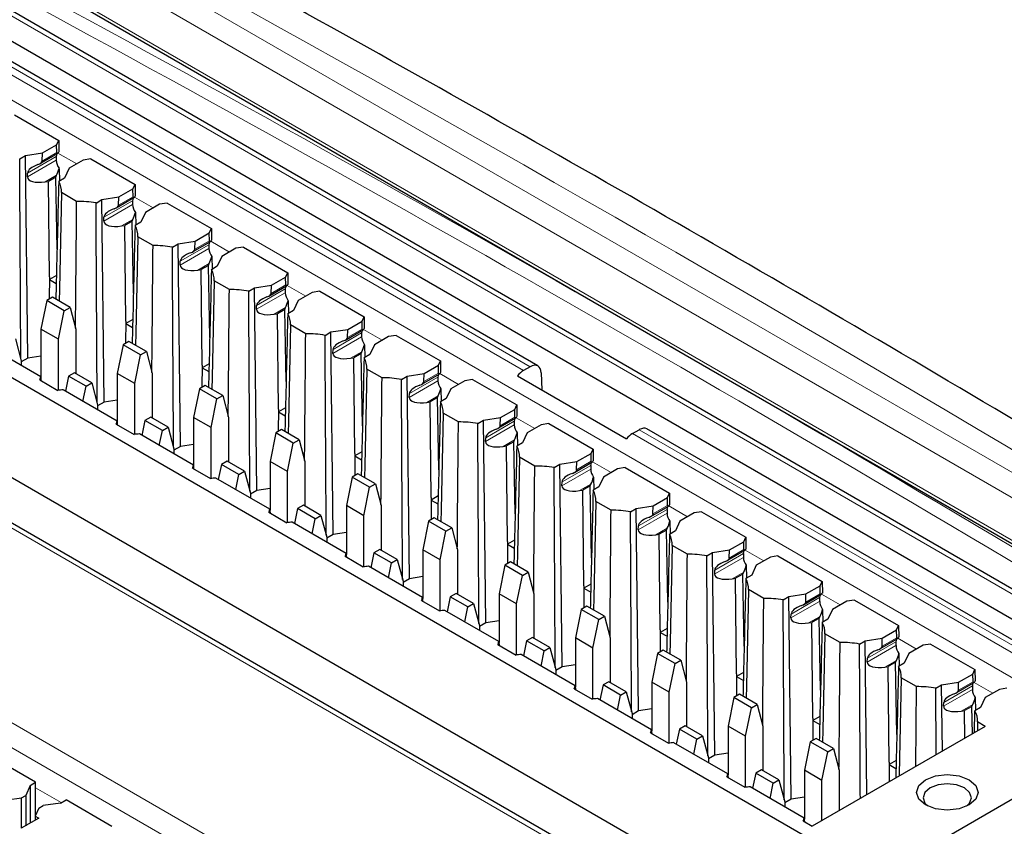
# Paper-space layout 'Blatt2' of a CAD drawing. Header units: millimetres. Extents: x 5 to 418, y 2 to 292.
# Tile 63 of 66: x 319 to 332, y 232 to 242. Entities that reach past the tile are written whole.
import ezdxf

# ---------------------------------------------------------------- set-up
doc = ezdxf.new("R2010")
doc.units = ezdxf.units.MM

psp = doc.layouts.new('Blatt2')

# ---------------------------------------------------------------- linework, layer by layer
at = {"color": 7, "linetype": 'Continuous', "lineweight": 18}
for p, q in [((313.18, 246.375), (341.693, 229.915)), ((315.009, 246.203), (340.152, 231.688)), ((340.008, 231.442), (314.865, 245.957)), ((340.363, 229.988), (314.17, 245.109)), ((325.987, 237.626), (313.588, 244.784)), ((316.622, 242.931), (325.9, 237.575)), ((334.441, 232.321), (316.481, 242.689)), ((319.47, 240.085), (319.842, 240.3)), ((319.842, 240.349), (319.471, 240.135)), ((319.85, 240.4), (319.661, 240.291)), ((319.865, 240.394), (320.108, 240.254)), ((319.846, 240.106), (319.699, 240.021)), ((329.497, 229.626), (311.536, 239.995)), ((320.832, 239.777), (320.461, 239.563)), ((320.84, 239.829), (320.651, 239.719)), ((320.855, 239.823), (321.098, 239.683)), ((320.46, 239.513), (320.832, 239.728)), ((320.836, 239.535), (320.689, 239.45)), ((321.45, 238.942), (321.822, 239.157)), ((321.822, 239.206), (321.451, 238.992)), ((321.83, 239.257), (321.641, 239.148)), ((321.845, 239.251), (322.088, 239.111)), ((321.826, 238.963), (321.679, 238.878)), ((322.812, 238.634), (322.441, 238.42)), ((322.82, 238.686), (322.631, 238.576)), ((322.835, 238.68), (323.078, 238.54)), ((322.44, 238.37), (322.812, 238.585)), ((322.816, 238.392), (322.669, 238.307)), ((323.81, 238.114), (323.621, 238.005)), ((323.43, 237.799), (323.802, 238.014)), ((323.802, 238.063), (323.431, 237.849)), ((323.825, 238.108), (324.068, 237.968)), ((323.806, 237.82), (323.659, 237.735)), ((324.792, 237.491), (324.421, 237.277)), ((324.8, 237.543), (324.61, 237.433)), ((324.815, 237.537), (325.058, 237.397)), ((324.42, 237.227), (324.792, 237.442)), ((324.796, 237.249), (324.649, 237.164)), ((325.79, 236.971), (325.6, 236.862)), ((325.805, 236.965), (326.048, 236.825)), ((325.41, 236.656), (325.782, 236.871)), ((325.782, 236.92), (325.411, 236.706)), ((327.314, 236.759), (334.583, 232.563)), ((339.801, 229.652), (327.402, 236.81)), ((325.786, 236.677), (325.639, 236.592)), ((326.772, 236.348), (326.401, 236.134)), ((326.78, 236.4), (326.59, 236.29)), ((326.795, 236.394), (327.038, 236.254)), ((326.4, 236.084), (326.772, 236.299)), ((326.776, 236.106), (326.629, 236.021)), ((327.77, 235.828), (327.58, 235.719)), ((327.785, 235.822), (328.028, 235.682)), ((327.39, 235.513), (327.762, 235.728)), ((327.762, 235.777), (327.391, 235.563)), ((327.766, 235.534), (327.618, 235.449)), ((328.752, 235.205), (328.381, 234.991)), ((328.76, 235.257), (328.57, 235.147)), ((328.775, 235.251), (329.018, 235.111)), ((328.38, 234.942), (328.752, 235.156)), ((328.756, 234.963), (328.608, 234.878)), ((329.75, 234.685), (329.56, 234.576)), ((329.765, 234.679), (330.008, 234.539)), ((329.369, 234.37), (329.741, 234.585)), ((329.741, 234.634), (329.371, 234.42)), ((329.746, 234.391), (329.598, 234.306)), ((317.287, 234.155), (333.268, 224.93)), ((330.731, 234.062), (330.361, 233.848)), ((330.74, 234.114), (330.55, 234.004)), ((330.755, 234.108), (330.998, 233.968)), ((333.127, 224.687), (317.146, 233.913)), ((330.359, 233.799), (330.731, 234.013)), ((330.736, 233.82), (330.588, 233.735)), ((331.73, 233.542), (331.54, 233.433)), ((331.745, 233.536), (331.987, 233.396)), ((331.349, 233.227), (331.721, 233.442)), ((331.721, 233.491), (331.351, 233.277)), ((331.726, 233.248), (331.578, 233.163)), ((319.573, 232.171), (319.908, 231.978))]:
    psp.add_line(p, q, dxfattribs=at)
at = {"color": 7, "linetype": 'Continuous', "lineweight": 25}
for p, q in [((313.204, 246.32), (341.718, 229.86)), ((340.463, 229.997), (314.27, 245.119)), ((340.123, 229.8), (313.844, 244.97)), ((326.088, 237.636), (313.688, 244.794)), ((330.477, 231.009), (312.658, 241.296)), ((319.301, 240.889), (319.874, 240.559)), ((319.847, 240.502), (319.874, 240.559)), ((319.874, 240.559), (319.876, 240.408)), ((319.664, 240.396), (319.847, 240.502)), ((319.85, 240.4), (319.847, 240.502)), ((319.368, 240.318), (319.444, 240.362)), ((319.444, 240.362), (319.664, 240.396)), ((319.473, 237.737), (319.444, 240.362)), ((319.632, 240.257), (319.859, 240.388)), ((319.661, 240.291), (319.664, 240.396)), ((319.842, 240.349), (319.842, 240.3)), ((320.192, 240.303), (320.009, 240.197)), ((320.291, 240.318), (320.192, 240.303)), ((320.291, 240.318), (320.864, 239.987)), ((312.251, 240.238), (330.286, 229.826)), ((319.88, 240.196), (319.883, 240.031)), ((320.009, 240.197), (319.95, 240.07)), ((319.47, 240.085), (319.471, 240.135)), ((319.699, 240.021), (319.74, 240.027)), ((319.835, 240.082), (319.74, 240.027)), ((319.754, 238.789), (319.74, 240.027)), ((319.835, 240.082), (319.846, 240.106)), ((319.853, 239.148), (319.835, 240.082)), ((319.95, 240.07), (319.874, 240.026)), ((329.597, 229.636), (311.636, 240.005)), ((320.654, 239.825), (320.837, 239.93)), ((320.837, 239.93), (320.864, 239.987)), ((320.84, 239.829), (320.837, 239.93)), ((320.864, 239.987), (320.866, 239.836)), ((320.107, 239.768), (319.91, 239.881)), ((320.358, 239.747), (320.434, 239.791)), ((320.434, 239.791), (320.654, 239.825)), ((320.463, 237.165), (320.434, 239.791)), ((320.621, 239.685), (320.849, 239.817)), ((320.651, 239.719), (320.654, 239.825)), ((320.832, 239.777), (320.832, 239.728)), ((321.182, 239.731), (320.999, 239.625)), ((321.281, 239.747), (321.182, 239.731)), ((321.281, 239.747), (321.854, 239.416)), ((320.46, 239.513), (320.461, 239.563)), ((320.825, 239.511), (320.836, 239.535)), ((320.87, 239.624), (320.873, 239.46)), ((320.999, 239.625), (320.94, 239.498)), ((320.689, 239.45), (320.73, 239.456)), ((320.825, 239.511), (320.73, 239.456)), ((320.744, 238.217), (320.73, 239.456)), ((320.843, 238.577), (320.825, 239.511)), ((320.94, 239.498), (320.864, 239.455)), ((321.827, 239.359), (321.854, 239.416)), ((321.854, 239.416), (321.856, 239.265)), ((321.097, 239.196), (320.9, 239.31)), ((321.644, 239.253), (321.827, 239.359)), ((321.83, 239.257), (321.827, 239.359)), ((321.348, 239.175), (321.424, 239.219)), ((321.424, 239.219), (321.644, 239.253)), ((321.453, 236.594), (321.424, 239.219)), ((321.611, 239.114), (321.839, 239.245)), ((321.641, 239.148), (321.644, 239.253)), ((321.822, 239.206), (321.822, 239.157)), ((322.172, 239.16), (321.989, 239.054)), ((322.271, 239.175), (322.172, 239.16)), ((322.271, 239.175), (322.844, 238.844)), ((321.86, 239.053), (321.863, 238.888)), ((321.989, 239.054), (321.93, 238.927)), ((321.45, 238.942), (321.451, 238.992)), ((321.679, 238.878), (321.72, 238.884)), ((321.815, 238.939), (321.72, 238.884)), ((321.734, 237.646), (321.72, 238.884)), ((321.815, 238.939), (321.826, 238.963)), ((321.833, 238.005), (321.815, 238.939)), ((321.93, 238.927), (321.854, 238.883)), ((319.754, 238.789), (319.752, 238.501)), ((319.845, 238.808), (319.754, 238.756)), ((319.754, 238.789), (319.754, 238.756)), ((319.754, 238.756), (319.842, 238.705)), ((322.634, 238.682), (322.817, 238.787)), ((322.817, 238.787), (322.844, 238.844)), ((322.82, 238.686), (322.817, 238.787)), ((322.844, 238.844), (322.846, 238.693)), ((322.087, 238.625), (321.89, 238.738)), ((322.338, 238.604), (322.414, 238.648)), ((322.414, 238.648), (322.634, 238.682)), ((322.442, 236.022), (322.414, 238.648)), ((322.601, 238.542), (322.829, 238.674)), ((322.631, 238.576), (322.634, 238.682)), ((322.812, 238.634), (322.812, 238.585)), ((319.794, 238.525), (319.72, 238.482)), ((320.021, 238.394), (319.794, 238.525)), ((323.162, 238.588), (322.979, 238.482)), ((323.261, 238.604), (323.162, 238.588)), ((323.261, 238.604), (323.834, 238.273)), ((319.72, 238.482), (319.644, 238.112)), ((319.946, 238.351), (319.72, 238.482)), ((319.946, 238.351), (320.021, 238.394)), ((320.021, 238.394), (320.097, 238.112)), ((322.44, 238.37), (322.441, 238.42)), ((322.805, 238.368), (322.71, 238.313)), ((322.805, 238.368), (322.816, 238.392)), ((322.823, 237.434), (322.805, 238.368)), ((322.85, 238.481), (322.853, 238.317)), ((322.979, 238.482), (322.92, 238.355)), ((319.87, 237.981), (319.946, 238.351)), ((320.835, 238.237), (320.744, 238.184)), ((322.669, 238.307), (322.71, 238.313)), ((322.724, 237.074), (322.71, 238.313)), ((322.92, 238.355), (322.844, 238.312)), ((323.807, 238.216), (323.834, 238.273)), ((323.834, 238.273), (323.836, 238.122)), ((319.87, 237.981), (319.644, 238.112)), ((319.644, 238.112), (319.644, 237.48)), ((320.097, 238.112), (320.097, 237.534)), ((320.744, 238.217), (320.742, 237.929)), ((320.744, 238.217), (320.744, 238.184)), ((320.744, 238.184), (320.832, 238.134)), ((323.077, 238.053), (322.88, 238.167)), ((323.404, 238.076), (323.624, 238.11)), ((323.621, 238.005), (323.624, 238.11)), ((323.624, 238.11), (323.807, 238.216)), ((323.81, 238.114), (323.807, 238.216)), ((319.314, 237.986), (319.389, 237.703)), ((323.328, 238.032), (323.404, 238.076)), ((323.432, 235.451), (323.404, 238.076)), ((323.591, 237.971), (323.819, 238.102)), ((323.802, 238.063), (323.802, 238.014)), ((324.152, 238.017), (323.969, 237.911)), ((324.251, 238.032), (324.152, 238.017)), ((324.251, 238.032), (324.824, 237.701)), ((319.641, 237.493), (318.94, 237.898)), ((319.87, 237.32), (319.87, 237.981)), ((320.71, 237.91), (320.634, 237.54)), ((320.784, 237.954), (320.71, 237.91)), ((320.936, 237.78), (320.71, 237.91)), ((321.011, 237.823), (320.784, 237.954)), ((323.84, 237.91), (323.843, 237.745)), ((323.969, 237.911), (323.91, 237.784)), ((319.473, 237.737), (319.389, 237.689)), ((319.644, 237.763), (319.473, 237.737)), ((320.86, 237.409), (320.936, 237.78)), ((320.936, 237.78), (321.011, 237.823)), ((321.011, 237.823), (321.086, 237.54)), ((323.43, 237.799), (323.431, 237.849)), ((323.659, 237.735), (323.7, 237.742)), ((323.795, 237.796), (323.7, 237.742)), ((323.714, 236.503), (323.7, 237.742)), ((323.795, 237.796), (323.806, 237.82)), ((323.813, 236.862), (323.795, 237.796)), ((323.91, 237.784), (323.834, 237.74)), ((319.389, 237.703), (319.389, 237.638)), ((321.734, 237.646), (321.732, 237.358)), ((321.824, 237.665), (321.734, 237.613)), ((321.734, 237.646), (321.734, 237.613)), ((321.734, 237.613), (321.822, 237.562)), ((324.614, 237.539), (324.797, 237.645)), ((324.797, 237.645), (324.824, 237.701)), ((324.8, 237.543), (324.797, 237.645)), ((324.824, 237.701), (324.826, 237.55)), ((325.987, 237.626), (325.9, 237.575)), ((320.003, 237.502), (319.963, 237.307)), ((320.077, 237.545), (320.003, 237.502)), ((320.229, 237.372), (320.003, 237.502)), ((320.304, 237.415), (320.077, 237.545)), ((320.86, 237.409), (320.634, 237.54)), ((320.634, 237.54), (320.634, 236.909)), ((321.086, 237.54), (321.086, 236.963)), ((324.067, 237.482), (323.87, 237.595)), ((324.318, 237.461), (324.394, 237.505)), ((324.394, 237.505), (324.614, 237.539)), ((324.422, 234.879), (324.394, 237.505)), ((324.581, 237.399), (324.809, 237.531)), ((324.61, 237.433), (324.614, 237.539)), ((324.792, 237.491), (324.792, 237.442)), ((325.825, 237.507), (327.238, 236.691)), ((326.131, 237.546), (326.138, 237.326)), ((319.628, 237.455), (319.864, 237.319)), ((319.648, 237.443), (319.648, 237.448)), ((320.189, 237.177), (320.229, 237.372)), ((320.229, 237.372), (320.304, 237.415)), ((320.304, 237.415), (320.379, 237.132)), ((320.86, 236.748), (320.86, 237.409)), ((321.774, 237.382), (321.7, 237.339)), ((322.001, 237.251), (321.774, 237.382)), ((325.142, 237.445), (324.959, 237.339)), ((325.241, 237.461), (325.142, 237.445)), ((325.241, 237.461), (325.813, 237.13)), ((320.631, 236.922), (319.93, 237.326)), ((321.7, 237.339), (321.624, 236.969)), ((321.926, 237.208), (321.7, 237.339)), ((321.926, 237.208), (322.001, 237.251)), ((322.001, 237.251), (322.076, 236.969)), ((324.42, 237.227), (324.421, 237.277)), ((324.785, 237.225), (324.69, 237.17)), ((324.785, 237.225), (324.796, 237.249)), ((324.803, 236.291), (324.785, 237.225)), ((324.83, 237.338), (324.833, 237.174)), ((324.959, 237.339), (324.9, 237.212)), ((320.463, 237.165), (320.379, 237.117)), ((320.379, 237.132), (320.379, 237.067)), ((320.634, 237.192), (320.463, 237.165)), ((321.85, 236.838), (321.926, 237.208)), ((322.814, 237.094), (322.724, 237.041)), ((324.649, 237.164), (324.69, 237.17)), ((324.704, 235.931), (324.69, 237.17)), ((324.9, 237.212), (324.824, 237.169)), ((325.787, 237.073), (325.813, 237.13)), ((325.813, 237.13), (325.816, 236.979)), ((321.067, 236.974), (320.993, 236.931)), ((321.294, 236.843), (321.067, 236.974)), ((321.85, 236.838), (321.624, 236.969)), ((321.624, 236.969), (321.624, 236.337)), ((322.076, 236.969), (322.076, 236.391)), ((322.724, 237.074), (322.722, 236.786)), ((322.724, 237.074), (322.724, 237.041)), ((322.724, 237.041), (322.812, 236.991)), ((325.057, 236.91), (324.86, 237.024)), ((325.384, 236.933), (325.604, 236.967)), ((325.6, 236.862), (325.604, 236.967)), ((325.604, 236.967), (325.787, 237.073)), ((325.79, 236.971), (325.787, 237.073)), ((320.618, 236.883), (320.854, 236.747)), ((320.638, 236.872), (320.638, 236.876)), ((320.993, 236.931), (320.953, 236.736)), ((321.219, 236.8), (320.993, 236.931)), ((321.219, 236.8), (321.294, 236.843)), ((321.294, 236.843), (321.369, 236.56)), ((321.85, 236.177), (321.85, 236.838)), ((325.308, 236.889), (325.384, 236.933)), ((325.412, 234.308), (325.384, 236.933)), ((325.571, 236.828), (325.799, 236.959)), ((325.782, 236.92), (325.782, 236.871)), ((326.132, 236.874), (325.949, 236.768)), ((326.231, 236.889), (326.132, 236.874)), ((326.231, 236.889), (326.803, 236.558)), ((321.621, 236.35), (320.92, 236.755)), ((321.179, 236.605), (321.219, 236.8)), ((322.69, 236.767), (322.614, 236.397)), ((322.764, 236.811), (322.69, 236.767)), ((322.916, 236.637), (322.69, 236.767)), ((322.991, 236.68), (322.764, 236.811)), ((325.41, 236.656), (325.411, 236.706)), ((325.82, 236.767), (325.823, 236.602)), ((325.949, 236.768), (325.89, 236.641)), ((327.314, 236.759), (327.402, 236.81)), ((339.901, 229.662), (327.501, 236.82)), ((321.453, 236.594), (321.369, 236.546)), ((321.624, 236.62), (321.453, 236.594)), ((322.84, 236.266), (322.916, 236.637)), ((322.916, 236.637), (322.991, 236.68)), ((322.991, 236.68), (323.066, 236.397)), ((325.639, 236.592), (325.68, 236.599)), ((325.775, 236.653), (325.68, 236.599)), ((325.694, 235.36), (325.68, 236.599)), ((325.775, 236.653), (325.786, 236.677)), ((325.793, 235.719), (325.775, 236.653)), ((325.89, 236.641), (325.814, 236.597)), ((321.369, 236.56), (321.369, 236.495)), ((323.714, 236.503), (323.712, 236.215)), ((323.804, 236.522), (323.714, 236.47)), ((323.714, 236.503), (323.714, 236.47)), ((323.714, 236.47), (323.802, 236.419)), ((326.047, 236.339), (325.85, 236.452)), ((326.593, 236.396), (326.777, 236.502)), ((326.777, 236.502), (326.803, 236.558)), ((326.78, 236.4), (326.777, 236.502)), ((326.803, 236.558), (326.806, 236.407)), ((321.983, 236.359), (321.943, 236.164)), ((322.057, 236.402), (321.983, 236.359)), ((322.209, 236.229), (321.983, 236.359)), ((322.283, 236.272), (322.057, 236.402)), ((322.84, 236.266), (322.614, 236.397)), ((322.614, 236.397), (322.614, 235.766)), ((323.066, 236.397), (323.066, 235.82)), ((326.298, 236.318), (326.374, 236.362)), ((326.374, 236.362), (326.593, 236.396)), ((326.402, 233.736), (326.374, 236.362)), ((326.561, 236.256), (326.789, 236.388)), ((326.59, 236.29), (326.593, 236.396)), ((326.772, 236.348), (326.772, 236.299)), ((321.608, 236.312), (321.844, 236.176)), ((321.628, 236.3), (321.628, 236.305)), ((322.169, 236.034), (322.209, 236.229)), ((322.209, 236.229), (322.283, 236.272)), ((322.283, 236.272), (322.359, 235.989)), ((322.84, 235.605), (322.84, 236.266)), ((323.68, 236.196), (323.604, 235.826)), ((323.754, 236.239), (323.68, 236.196)), ((323.906, 236.065), (323.68, 236.196)), ((323.981, 236.108), (323.754, 236.239)), ((326.81, 236.196), (326.813, 236.031)), ((326.939, 236.196), (326.88, 236.069)), ((327.122, 236.302), (326.939, 236.196)), ((327.221, 236.318), (327.122, 236.302)), ((327.221, 236.318), (327.793, 235.987)), ((322.611, 235.779), (321.91, 236.183)), ((323.906, 236.065), (323.981, 236.108)), ((323.981, 236.108), (324.056, 235.826)), ((326.4, 236.084), (326.401, 236.134)), ((326.765, 236.082), (326.67, 236.027)), ((326.765, 236.082), (326.776, 236.106)), ((326.783, 235.148), (326.765, 236.082)), ((326.88, 236.069), (326.804, 236.026)), ((322.442, 236.022), (322.359, 235.974)), ((322.359, 235.989), (322.359, 235.924)), ((322.614, 236.049), (322.442, 236.022)), ((323.83, 235.695), (323.906, 236.065)), ((324.794, 235.951), (324.704, 235.898)), ((326.629, 236.021), (326.67, 236.027)), ((326.684, 234.788), (326.67, 236.027)), ((327.767, 235.93), (327.793, 235.987)), ((327.793, 235.987), (327.796, 235.836)), ((323.047, 235.831), (322.972, 235.788)), ((323.273, 235.7), (323.047, 235.831)), ((323.83, 235.695), (323.604, 235.826)), ((323.604, 235.826), (323.604, 235.194)), ((324.056, 235.826), (324.056, 235.248)), ((324.704, 235.931), (324.702, 235.643)), ((324.704, 235.931), (324.704, 235.898)), ((324.704, 235.898), (324.792, 235.848)), ((327.036, 235.767), (326.84, 235.881)), ((327.363, 235.79), (327.583, 235.824)), ((327.551, 235.685), (327.779, 235.816)), ((327.58, 235.719), (327.583, 235.824)), ((327.583, 235.824), (327.767, 235.93)), ((327.77, 235.828), (327.767, 235.93)), ((322.598, 235.74), (322.834, 235.605)), ((322.618, 235.729), (322.618, 235.733)), ((322.972, 235.788), (322.933, 235.593)), ((323.199, 235.657), (322.972, 235.788)), ((323.199, 235.657), (323.273, 235.7)), ((323.273, 235.7), (323.349, 235.417)), ((323.83, 235.034), (323.83, 235.695)), ((327.288, 235.746), (327.363, 235.79)), ((327.392, 233.165), (327.363, 235.79)), ((327.762, 235.777), (327.762, 235.728)), ((328.112, 235.731), (327.929, 235.625)), ((328.211, 235.746), (328.112, 235.731)), ((328.211, 235.746), (328.783, 235.416)), ((323.601, 235.207), (322.9, 235.612)), ((323.159, 235.462), (323.199, 235.657)), ((324.67, 235.624), (324.594, 235.254)), ((324.744, 235.668), (324.67, 235.624)), ((324.896, 235.494), (324.67, 235.624)), ((324.971, 235.537), (324.744, 235.668)), ((327.39, 235.513), (327.391, 235.563)), ((327.8, 235.624), (327.802, 235.459)), ((327.929, 235.625), (327.87, 235.498)), ((323.432, 235.451), (323.349, 235.403)), ((323.604, 235.477), (323.432, 235.451)), ((324.82, 235.123), (324.896, 235.494)), ((324.896, 235.494), (324.971, 235.537)), ((324.971, 235.537), (325.046, 235.254)), ((327.618, 235.449), (327.66, 235.456)), ((327.755, 235.51), (327.66, 235.456)), ((327.674, 234.217), (327.66, 235.456)), ((327.755, 235.51), (327.766, 235.534)), ((327.773, 234.576), (327.755, 235.51)), ((327.87, 235.498), (327.794, 235.454)), ((323.349, 235.417), (323.349, 235.352)), ((325.694, 235.36), (325.692, 235.072)), ((325.784, 235.379), (325.694, 235.327)), ((325.694, 235.36), (325.694, 235.327)), ((325.694, 235.327), (325.782, 235.276)), ((328.026, 235.196), (327.83, 235.309)), ((328.573, 235.253), (328.757, 235.359)), ((328.757, 235.359), (328.783, 235.416)), ((328.76, 235.257), (328.757, 235.359)), ((328.783, 235.416), (328.786, 235.264)), ((323.962, 235.216), (323.923, 235.021)), ((324.037, 235.259), (323.962, 235.216)), ((324.189, 235.086), (323.962, 235.216)), ((324.263, 235.129), (324.037, 235.259)), ((324.82, 235.123), (324.594, 235.254)), ((324.594, 235.254), (324.594, 234.623)), ((325.046, 235.254), (325.046, 234.677)), ((328.278, 235.175), (328.353, 235.219)), ((328.353, 235.219), (328.573, 235.253)), ((328.382, 232.593), (328.353, 235.219)), ((328.541, 235.113), (328.768, 235.245)), ((328.57, 235.147), (328.573, 235.253)), ((328.752, 235.205), (328.752, 235.156)), ((329.201, 235.175), (329.102, 235.159)), ((329.201, 235.175), (329.773, 234.844)), ((323.588, 235.169), (323.824, 235.033)), ((323.608, 235.157), (323.608, 235.162)), ((324.149, 234.891), (324.189, 235.086)), ((324.189, 235.086), (324.263, 235.129)), ((324.263, 235.129), (324.339, 234.846)), ((324.82, 234.462), (324.82, 235.123)), ((325.659, 235.053), (325.584, 234.683)), ((325.734, 235.096), (325.659, 235.053)), ((325.886, 234.922), (325.659, 235.053)), ((325.96, 234.965), (325.734, 235.096)), ((328.79, 235.053), (328.792, 234.888)), ((328.918, 235.053), (328.86, 234.926)), ((329.102, 235.159), (328.918, 235.053)), ((324.591, 234.636), (323.89, 235.04)), ((325.81, 234.552), (325.886, 234.922)), ((325.886, 234.922), (325.96, 234.965)), ((325.96, 234.965), (326.036, 234.683)), ((328.38, 234.942), (328.381, 234.991)), ((328.745, 234.939), (328.65, 234.884)), ((328.745, 234.939), (328.756, 234.963)), ((328.762, 234.005), (328.745, 234.939)), ((328.86, 234.926), (328.784, 234.883)), ((324.422, 234.879), (324.339, 234.831)), ((324.339, 234.846), (324.339, 234.781)), ((324.594, 234.906), (324.422, 234.879)), ((326.774, 234.808), (326.684, 234.755)), ((328.608, 234.878), (328.65, 234.884)), ((328.664, 233.645), (328.65, 234.884)), ((329.747, 234.787), (329.773, 234.844)), ((329.773, 234.844), (329.776, 234.693)), ((325.027, 234.688), (324.952, 234.645)), ((325.253, 234.557), (325.027, 234.688)), ((325.81, 234.552), (325.584, 234.683)), ((325.584, 234.683), (325.584, 234.051)), ((326.036, 234.683), (326.036, 234.105)), ((326.684, 234.788), (326.682, 234.5)), ((326.684, 234.788), (326.684, 234.755)), ((326.684, 234.755), (326.772, 234.705)), ((329.016, 234.624), (328.82, 234.738)), ((329.343, 234.647), (329.563, 234.681)), ((329.531, 234.542), (329.758, 234.673)), ((329.56, 234.576), (329.563, 234.681)), ((329.563, 234.681), (329.747, 234.787)), ((329.75, 234.685), (329.747, 234.787)), ((324.578, 234.597), (324.814, 234.462)), ((324.598, 234.586), (324.598, 234.59)), ((324.952, 234.645), (324.912, 234.45)), ((325.179, 234.514), (324.952, 234.645)), ((325.179, 234.514), (325.253, 234.557)), ((325.253, 234.557), (325.329, 234.274)), ((325.81, 233.891), (325.81, 234.552)), ((329.268, 234.604), (329.343, 234.647)), ((329.372, 232.022), (329.343, 234.647)), ((329.741, 234.634), (329.741, 234.585)), ((330.092, 234.588), (329.908, 234.482)), ((330.191, 234.603), (330.092, 234.588)), ((330.191, 234.603), (330.763, 234.273)), ((325.581, 234.064), (324.88, 234.469)), ((325.139, 234.319), (325.179, 234.514)), ((326.649, 234.481), (326.574, 234.111)), ((326.724, 234.525), (326.649, 234.481)), ((326.876, 234.351), (326.649, 234.481)), ((326.95, 234.394), (326.724, 234.525)), ((329.369, 234.37), (329.371, 234.42)), ((329.78, 234.481), (329.782, 234.316)), ((329.908, 234.482), (329.849, 234.355)), ((325.412, 234.308), (325.329, 234.26)), ((325.584, 234.334), (325.412, 234.308)), ((326.8, 233.98), (326.876, 234.351)), ((326.876, 234.351), (326.95, 234.394)), ((326.95, 234.394), (327.026, 234.111)), ((329.598, 234.306), (329.64, 234.313)), ((329.735, 234.367), (329.64, 234.313)), ((329.653, 233.074), (329.64, 234.313)), ((329.735, 234.367), (329.746, 234.391)), ((329.752, 233.434), (329.735, 234.367)), ((329.849, 234.355), (329.774, 234.311)), ((325.329, 234.274), (325.329, 234.209)), ((327.674, 234.217), (327.672, 233.929)), ((327.764, 234.236), (327.674, 234.184)), ((327.674, 234.217), (327.674, 234.184)), ((327.674, 234.184), (327.762, 234.133)), ((330.006, 234.053), (329.81, 234.166)), ((330.553, 234.11), (330.737, 234.216)), ((330.737, 234.216), (330.763, 234.273)), ((330.74, 234.114), (330.737, 234.216)), ((330.763, 234.273), (330.766, 234.121)), ((325.568, 234.026), (325.804, 233.89)), ((325.942, 234.073), (325.902, 233.878)), ((326.017, 234.116), (325.942, 234.073)), ((326.169, 233.943), (325.942, 234.073)), ((326.243, 233.986), (326.017, 234.116)), ((326.8, 233.98), (326.574, 234.111)), ((326.574, 234.111), (326.574, 233.48)), ((327.026, 234.111), (327.026, 233.534)), ((330.258, 234.032), (330.333, 234.076)), ((330.333, 234.076), (330.553, 234.11)), ((330.355, 232.082), (330.333, 234.076)), ((330.521, 233.97), (330.748, 234.102)), ((330.55, 234.004), (330.553, 234.11)), ((330.731, 234.062), (330.731, 234.013)), ((331.18, 234.032), (331.082, 234.016)), ((331.18, 234.032), (331.753, 233.701)), ((325.588, 234.014), (325.588, 234.019)), ((326.571, 233.493), (325.87, 233.897)), ((326.129, 233.748), (326.169, 233.943)), ((326.169, 233.943), (326.243, 233.986)), ((326.243, 233.986), (326.319, 233.703)), ((326.8, 233.319), (326.8, 233.98)), ((327.639, 233.91), (327.564, 233.54)), ((327.714, 233.953), (327.639, 233.91)), ((327.866, 233.779), (327.639, 233.91)), ((327.94, 233.822), (327.714, 233.953)), ((330.769, 233.91), (330.772, 233.745)), ((330.898, 233.91), (330.839, 233.784)), ((331.082, 234.016), (330.898, 233.91)), ((327.79, 233.409), (327.866, 233.779)), ((327.866, 233.779), (327.94, 233.822)), ((327.94, 233.822), (328.016, 233.54)), ((330.359, 233.799), (330.361, 233.848)), ((330.725, 233.796), (330.63, 233.741)), ((330.725, 233.796), (330.736, 233.82)), ((330.742, 232.862), (330.725, 233.796)), ((330.839, 233.784), (330.764, 233.74)), ((326.402, 233.736), (326.319, 233.688)), ((326.319, 233.703), (326.319, 233.638)), ((326.574, 233.763), (326.402, 233.736)), ((328.664, 233.645), (328.662, 233.357)), ((328.754, 233.665), (328.664, 233.613)), ((328.664, 233.645), (328.664, 233.613)), ((330.588, 233.735), (330.63, 233.741)), ((330.643, 232.502), (330.63, 233.741)), ((331.543, 233.538), (331.727, 233.644)), ((331.727, 233.644), (331.753, 233.701)), ((331.73, 233.542), (331.727, 233.644)), ((331.753, 233.701), (331.756, 233.55)), ((327.007, 233.545), (326.932, 233.502)), ((327.233, 233.414), (327.007, 233.545)), ((327.79, 233.409), (327.564, 233.54)), ((327.564, 233.54), (327.564, 232.908)), ((328.016, 233.54), (328.016, 232.962)), ((328.664, 233.613), (328.752, 233.562)), ((330.996, 233.481), (330.8, 233.595)), ((331.323, 233.504), (331.543, 233.538)), ((331.511, 233.399), (331.738, 233.53)), ((331.54, 233.433), (331.543, 233.538)), ((326.558, 233.454), (326.793, 233.319)), ((326.578, 233.443), (326.578, 233.447)), ((326.932, 233.502), (326.892, 233.307)), ((327.159, 233.371), (326.932, 233.502)), ((327.159, 233.371), (327.233, 233.414)), ((327.233, 233.414), (327.309, 233.131)), ((327.79, 232.748), (327.79, 233.409)), ((330.988, 232.447), (330.996, 233.481)), ((331.248, 233.461), (331.323, 233.504)), ((331.253, 232.6), (331.248, 233.461)), ((331.333, 232.646), (331.323, 233.504)), ((331.721, 233.491), (331.721, 233.442)), ((332.072, 233.445), (331.888, 233.339)), ((332.17, 233.46), (332.072, 233.445)), ((327.56, 232.921), (326.86, 233.326)), ((327.119, 233.176), (327.159, 233.371)), ((328.629, 233.339), (328.554, 232.968)), ((328.704, 233.382), (328.629, 233.339)), ((328.856, 233.208), (328.629, 233.339)), ((328.93, 233.251), (328.704, 233.382)), ((331.349, 233.227), (331.351, 233.277)), ((331.759, 233.338), (331.762, 233.173)), ((331.888, 233.339), (331.829, 233.212)), ((327.392, 233.165), (327.309, 233.117)), ((327.309, 233.131), (327.309, 233.066)), ((327.564, 233.191), (327.392, 233.165)), ((328.78, 232.838), (328.856, 233.208)), ((328.856, 233.208), (328.93, 233.251)), ((328.93, 233.251), (329.006, 232.968)), ((331.578, 233.163), (331.62, 233.17)), ((331.715, 233.224), (331.62, 233.17)), ((331.624, 232.814), (331.62, 233.17)), ((331.715, 233.224), (331.726, 233.248)), ((331.721, 232.87), (331.715, 233.224)), ((331.747, 232.885), (331.754, 233.168)), ((331.829, 233.212), (331.754, 233.168)), ((329.653, 233.074), (329.652, 232.786)), ((329.744, 233.093), (329.653, 233.041)), ((329.653, 233.074), (329.653, 233.041)), ((329.653, 233.041), (329.742, 232.99)), ((331.79, 233.023), (331.787, 232.908)), ((331.888, 232.966), (331.79, 233.023)), ((327.548, 232.883), (327.783, 232.747)), ((327.568, 232.871), (327.568, 232.876)), ((327.922, 232.93), (327.882, 232.735)), ((327.997, 232.973), (327.922, 232.93)), ((328.148, 232.8), (327.922, 232.93)), ((328.223, 232.843), (327.997, 232.973)), ((328.78, 232.838), (328.554, 232.968)), ((328.554, 232.968), (328.554, 232.337)), ((329.006, 232.968), (329.006, 232.391)), ((331.888, 232.966), (329.646, 231.672)), ((328.55, 232.35), (327.85, 232.754)), ((328.109, 232.605), (328.148, 232.8)), ((328.148, 232.8), (328.223, 232.843)), ((328.223, 232.843), (328.299, 232.56)), ((328.78, 232.176), (328.78, 232.838)), ((329.619, 232.767), (329.543, 232.397)), ((329.694, 232.81), (329.619, 232.767)), ((329.846, 232.636), (329.619, 232.767)), ((329.92, 232.68), (329.694, 232.81)), ((328.554, 232.62), (328.382, 232.593)), ((329.77, 232.266), (329.846, 232.636)), ((329.846, 232.636), (329.92, 232.68)), ((329.92, 232.68), (329.996, 232.397)), ((330.477, 231.009), (333.447, 232.723)), ((319.573, 232.242), (318.979, 232.584)), ((328.382, 232.593), (328.299, 232.545)), ((328.299, 232.56), (328.299, 232.495)), ((330.643, 232.502), (330.642, 232.247)), ((330.734, 232.522), (330.643, 232.47)), ((330.643, 232.502), (330.643, 232.47)), ((328.987, 232.402), (328.912, 232.359)), ((329.213, 232.271), (328.987, 232.402)), ((329.77, 232.266), (329.543, 232.397)), ((329.543, 232.397), (329.543, 231.765)), ((329.996, 232.397), (329.996, 231.874)), ((330.643, 232.47), (330.731, 232.419)), ((319.502, 232.201), (319.573, 232.242)), ((319.573, 231.807), (319.573, 232.242)), ((328.538, 232.311), (328.773, 232.176)), ((328.558, 232.3), (328.558, 232.304)), ((328.912, 232.359), (328.872, 232.164)), ((329.138, 232.228), (328.912, 232.359)), ((329.138, 232.228), (329.213, 232.271)), ((329.213, 232.271), (329.289, 231.988)), ((329.77, 231.744), (329.77, 232.266)), ((319.502, 232.201), (319.446, 232.07)), ((319.502, 232.201), (319.502, 231.711)), ((329.54, 231.778), (328.84, 232.183)), ((329.099, 232.033), (329.138, 232.228)), ((319.208, 232.012), (319.39, 232.038)), ((319.39, 232.038), (319.446, 232.07)), ((319.39, 231.646), (319.39, 232.038)), ((319.446, 232.07), (319.446, 231.678)), ((319.899, 231.972), (319.969, 232.013)), ((320.563, 231.67), (319.969, 232.013)), ((329.372, 232.022), (329.289, 231.974)), ((329.289, 231.988), (329.289, 231.923)), ((329.543, 232.048), (329.372, 232.022)), ((319.616, 231.907), (319.571, 231.802)), ((319.616, 231.907), (319.672, 231.94)), ((319.899, 231.972), (319.672, 231.94)), ((319.616, 231.776), (319.389, 231.646)), ((319.571, 231.802), (319.616, 231.776)), ((319.571, 231.802), (319.571, 231.75)), ((329.528, 231.74), (329.646, 231.672)), ((329.548, 231.729), (329.548, 231.733))]:
    psp.add_line(p, q, dxfattribs=at)
at = {"color": 7, "linetype": 'Continuous', "lineweight": 25, "flags": 128}
for points in [[(319.91, 239.881), (319.883, 238.63), (319.88, 238.476)], [(320.9, 239.31), (320.873, 238.059), (320.87, 237.904)], [(321.89, 238.738), (321.863, 237.487), (321.86, 237.333)], [(322.88, 238.167), (322.853, 236.916), (322.85, 236.761)], [(323.87, 237.595), (323.843, 236.344), (323.84, 236.19)], [(324.86, 237.024), (324.833, 235.773), (324.83, 235.618)], [(325.85, 236.452), (325.823, 235.201), (325.82, 235.047)], [(326.84, 235.881), (326.813, 234.63), (326.81, 234.475)], [(327.83, 235.309), (327.803, 234.059), (327.799, 233.904)], [(328.82, 234.738), (328.793, 233.487), (328.789, 233.332)], [(329.81, 234.166), (329.783, 232.916), (329.779, 232.761)], [(330.8, 233.595), (330.773, 232.344), (330.772, 232.322)], [(331.113, 231.948), (331.027, 232.023), (330.996, 232.111), (331.027, 232.199), (331.113, 232.274), (331.243, 232.324), (331.396, 232.342), (331.549, 232.324), (331.679, 232.274), (331.766, 232.199), (331.796, 232.111), (331.766, 232.023), (331.679, 231.948), (331.549, 231.898), (331.396, 231.88), (331.243, 231.898), (331.113, 231.948)], [(331.618, 232.168), (331.516, 232.208), (331.396, 232.221), (331.276, 232.208), (331.175, 232.168), (331.107, 232.11), (331.083, 232.04), (331.107, 231.971), (331.148, 231.93)], [(331.645, 231.93), (331.686, 231.971), (331.71, 232.04), (331.686, 232.11), (331.618, 232.168)]]:
    psp.add_lwpolyline(points, dxfattribs=at)
at = {"color": 7, "linetype": 'Continuous', "lineweight": 25}
for centre, radius, start, end in [((319.923, 240.351), 0.0809, 157.2873, 181.4651), ((320.024, 240.308), 0.182, 182.5078, 217.7954), ((319.633, 239.89), 0.278, 358.227, 29.4562), ((320.913, 239.779), 0.0809, 157.2873, 181.4651), ((320.126, 238.458), 1.31, 79.7801, 90.8315), ((321.014, 239.736), 0.182, 182.5078, 217.7954), ((320.623, 239.318), 0.278, 358.227, 29.4562), ((321.116, 237.886), 1.31, 79.7801, 90.8315), ((321.903, 239.208), 0.0809, 157.2873, 181.4651), ((322.004, 239.165), 0.182, 182.5078, 217.7954), ((321.613, 238.747), 0.278, 358.227, 29.4562), ((322.106, 237.315), 1.31, 79.7801, 90.8315), ((322.893, 238.636), 0.0809, 157.2873, 181.4651), ((322.994, 238.593), 0.182, 182.5078, 217.7954), ((322.602, 238.175), 0.278, 358.227, 29.4562), ((323.096, 236.743), 1.31, 79.7801, 90.8315), ((323.883, 238.065), 0.0809, 157.2873, 181.4651), ((323.984, 238.022), 0.182, 182.5078, 217.7954), ((323.592, 237.604), 0.278, 358.227, 29.4562), ((319.417, 237.545), 0.23, 337.0218, 347.0334), ((324.086, 236.172), 1.31, 79.7801, 90.8315), ((324.873, 237.493), 0.0809, 157.2873, 181.4651), ((324.974, 237.45), 0.182, 182.5078, 217.7954), ((320.009, 236.284), 1.045, 94.3461, 97.9939), ((324.582, 237.032), 0.278, 358.227, 29.4562), ((320.407, 236.973), 0.23, 337.0218, 347.0334), ((325.076, 235.6), 1.31, 79.7801, 90.8315), ((325.863, 236.922), 0.0809, 157.2873, 181.4651), ((325.964, 236.879), 0.182, 182.5078, 217.7954), ((320.999, 235.713), 1.045, 94.3461, 97.9939), ((325.572, 236.461), 0.278, 358.227, 29.4562), ((321.397, 236.402), 0.23, 337.0218, 347.0334), ((326.066, 235.029), 1.31, 79.7801, 90.8315), ((326.852, 236.35), 0.0809, 157.2873, 181.4651), ((326.954, 236.307), 0.182, 182.5078, 217.7954), ((321.989, 235.141), 1.045, 94.3461, 97.9939), ((326.562, 235.889), 0.278, 358.227, 29.4562), ((322.387, 235.83), 0.23, 337.0218, 347.0334), ((327.056, 234.457), 1.31, 79.7801, 90.8315), ((327.842, 235.779), 0.0809, 157.2873, 181.4651), ((327.944, 235.736), 0.182, 182.5078, 217.7954), ((322.979, 234.57), 1.045, 94.3461, 97.9939), ((327.552, 235.318), 0.278, 358.227, 29.4562), ((323.377, 235.259), 0.23, 337.0218, 347.0334), ((328.045, 233.886), 1.31, 79.7801, 90.8315), ((328.832, 235.207), 0.0809, 157.2873, 181.4651), ((328.934, 235.164), 0.182, 182.5078, 217.7954), ((323.969, 233.998), 1.045, 94.3461, 97.9939), ((328.542, 234.746), 0.278, 358.227, 29.4562), ((329.822, 234.636), 0.0809, 157.2873, 181.4651), ((324.367, 234.687), 0.23, 337.0218, 347.0334), ((329.035, 233.314), 1.31, 79.7801, 90.8315), ((329.924, 234.593), 0.182, 182.5078, 217.7954), ((324.959, 233.427), 1.045, 94.3461, 97.9939), ((329.532, 234.175), 0.278, 358.227, 29.4562), ((325.356, 234.116), 0.23, 337.0218, 347.0334), ((330.025, 232.743), 1.31, 79.7801, 90.8315), ((330.812, 234.064), 0.0809, 157.2873, 181.4651), ((325.949, 232.855), 1.045, 94.3461, 97.9939), ((330.913, 234.021), 0.182, 182.5078, 217.7954), ((330.522, 233.603), 0.278, 358.227, 29.4562), ((331.802, 233.493), 0.0809, 157.2873, 181.4651), ((326.346, 233.544), 0.23, 337.0218, 347.0334), ((331.015, 232.171), 1.31, 79.7801, 90.8315), ((331.903, 233.45), 0.182, 182.5078, 217.7954), ((326.939, 232.284), 1.045, 94.3461, 97.9939), ((331.512, 233.032), 0.278, 358.227, 29.4562), ((327.336, 232.973), 0.23, 337.0218, 347.0334), ((327.929, 231.713), 1.045, 94.3461, 97.9939), ((328.326, 232.401), 0.23, 337.0218, 347.0334), ((328.919, 231.141), 1.045, 94.3461, 97.9939), ((329.316, 231.83), 0.23, 337.0218, 347.0334)]:
    psp.add_arc(centre, radius, start, end, dxfattribs=at)
at = {"color": 7, "linetype": 'Continuous', "lineweight": 18}
for centre, major_axis, ratio, start_param, end_param in [((60.01, 77.57), (378.865, 5.829), 0.587275, 0.71895, 0.839255), ((60.008, 77.667), (378.985, 5.829), 0.587272, 0.719533, 0.83827), ((60.023, 89.881), (378.787, -5.628), 0.567125, 0.746872, 0.840776)]:
    psp.add_ellipse(centre, major_axis=major_axis, ratio=ratio, start_param=start_param, end_param=end_param, dxfattribs=at)
at = {"color": 7, "linetype": 'Continuous', "lineweight": 25}
for centre, major_axis, ratio, start_param, end_param in [((319.842, 240.251), (0.051, 0.164), 0.214878, 0.377162, 0.563548), ((319.564, 240.276), (0.0963, 0.0188), 0.415057, 5.06932, 6.189751), ((319.876, 240.456), (0.0213, 0.0685), 0.214878, 2.584709, 3.70514), ((319.703, 240.171), (0.231, 0.045), 0.415057, 1.927727, 3.048159), ((319.843, 240.202), (0.051, 0.164), 0.214878, 4.155505, 4.739654), ((319.702, 240.121), (0.231, 0.045), 0.415057, 3.048159, 4.618955), ((320.866, 239.884), (0.0213, 0.0685), 0.214878, 2.584709, 3.70514), ((320.832, 239.679), (0.051, 0.164), 0.214878, 0.377162, 0.563548), ((320.693, 239.599), (0.231, 0.045), 0.415057, 1.927727, 3.048159), ((320.554, 239.704), (0.0963, 0.0188), 0.415057, 5.06932, 6.189751), ((320.692, 239.549), (0.231, 0.045), 0.415057, 3.048159, 4.618955), ((320.833, 239.631), (0.051, 0.164), 0.214878, 4.155505, 4.739654), ((321.822, 239.108), (0.051, 0.164), 0.214878, 0.377162, 0.563548), ((321.544, 239.133), (0.0963, 0.0188), 0.415057, 5.06932, 6.189751), ((321.856, 239.313), (0.0213, 0.0685), 0.214878, 2.584709, 3.70514), ((321.683, 239.028), (0.231, 0.045), 0.415057, 1.927727, 3.048159), ((321.823, 239.059), (0.051, 0.164), 0.214878, 4.155505, 4.739654), ((321.682, 238.978), (0.231, 0.045), 0.415057, 3.048159, 4.618955), ((322.846, 238.741), (0.0213, 0.0685), 0.214878, 2.584709, 3.70514), ((322.812, 238.536), (0.051, 0.164), 0.214878, 0.377162, 0.563548), ((322.673, 238.456), (0.231, 0.045), 0.415057, 1.927727, 3.048159), ((322.534, 238.561), (0.0963, 0.0188), 0.415057, 5.06932, 6.189751), ((322.672, 238.406), (0.231, 0.045), 0.415057, 3.048159, 4.618955), ((322.813, 238.488), (0.051, 0.164), 0.214878, 4.155505, 4.739654), ((323.836, 238.17), (0.0213, 0.0685), 0.214878, 2.584709, 3.70514), ((323.802, 237.965), (0.051, 0.164), 0.214878, 0.377162, 0.563548), ((323.524, 237.99), (0.0963, 0.0188), 0.415057, 5.06932, 6.189751), ((323.663, 237.885), (0.231, 0.045), 0.415057, 1.927727, 3.048159), ((323.803, 237.916), (0.051, 0.164), 0.214878, 4.155505, 4.739654), ((323.662, 237.835), (0.231, 0.045), 0.415057, 3.048159, 4.618955), ((325.99, 237.461), (0.097, 0.175), 0.587367, 5.506121, 7.059464), ((319.035, 238.059), (-0.599, 0.655), 0.201907, 3.368146, 3.514595), ((324.826, 237.598), (0.0213, 0.0685), 0.214878, 2.584709, 3.70514), ((324.792, 237.393), (0.051, 0.164), 0.214878, 0.377162, 0.563548), ((325.902, 237.411), (0.097, 0.175), 0.587367, 0.776279, 1.336245), ((324.653, 237.313), (0.231, 0.045), 0.415057, 1.927727, 3.048159), ((324.514, 237.418), (0.0963, 0.0188), 0.415057, 5.06932, 6.189751), ((324.652, 237.263), (0.231, 0.045), 0.415057, 3.048159, 4.618955), ((324.793, 237.345), (0.051, 0.164), 0.214878, 4.155505, 4.739654), ((325.816, 237.027), (0.0213, 0.0685), 0.214878, 2.584709, 3.70514), ((325.782, 236.822), (0.051, 0.164), 0.214878, 0.377162, 0.563548), ((320.025, 237.487), (-0.599, 0.655), 0.201907, 3.368146, 3.514595), ((325.504, 236.847), (0.0963, 0.0188), 0.415057, 5.06932, 6.189751), ((327.399, 236.648), (0.103, 0.172), 0.56722, 0.008429, 0.793746), ((325.643, 236.742), (0.231, 0.045), 0.415057, 1.927727, 3.048159), ((325.783, 236.773), (0.051, 0.164), 0.214878, 4.155505, 4.739654), ((327.311, 236.597), (0.103, 0.172), 0.56722, 0.793746, 1.353711), ((325.642, 236.692), (0.231, 0.045), 0.415057, 3.048159, 4.618955), ((321.015, 236.916), (-0.599, 0.655), 0.201907, 3.368146, 3.514595), ((326.806, 236.455), (0.0213, 0.0685), 0.214878, 2.584709, 3.70514), ((326.771, 236.25), (0.051, 0.164), 0.214878, 0.377162, 0.563548), ((326.633, 236.17), (0.231, 0.045), 0.415057, 1.927727, 3.048159), ((326.494, 236.275), (0.0963, 0.0188), 0.415057, 5.06932, 6.189751), ((326.773, 236.202), (0.051, 0.164), 0.214878, 4.155505, 4.739654), ((326.631, 236.12), (0.231, 0.045), 0.415057, 3.048159, 4.618955), ((327.796, 235.884), (0.0213, 0.0685), 0.214878, 2.584709, 3.70514), ((327.761, 235.679), (0.051, 0.164), 0.214878, 0.377162, 0.563548), ((322.005, 236.345), (-0.599, 0.655), 0.201907, 3.368146, 3.514595), ((327.484, 235.704), (0.0963, 0.0188), 0.415057, 5.06932, 6.189751), ((327.623, 235.599), (0.231, 0.045), 0.415057, 1.927727, 3.048159), ((327.763, 235.631), (0.051, 0.164), 0.214878, 4.155505, 4.739654), ((327.621, 235.549), (0.231, 0.045), 0.415057, 3.048159, 4.618955), ((322.995, 235.773), (-0.599, 0.655), 0.201907, 3.368146, 3.514595), ((328.786, 235.312), (0.0213, 0.0685), 0.214878, 2.584709, 3.70514), ((328.751, 235.107), (0.051, 0.164), 0.214878, 0.377162, 0.563548), ((328.613, 235.027), (0.231, 0.045), 0.415057, 1.927727, 3.048159), ((328.474, 235.132), (0.0963, 0.0188), 0.415057, 5.06932, 6.189751), ((328.753, 235.059), (0.051, 0.164), 0.214878, 4.155505, 4.739654), ((328.611, 234.977), (0.231, 0.045), 0.415057, 3.048159, 4.618955), ((329.776, 234.741), (0.0213, 0.0685), 0.214878, 2.584709, 3.70514), ((329.741, 234.536), (0.051, 0.164), 0.214878, 0.377162, 0.563548), ((323.985, 235.202), (-0.599, 0.655), 0.201907, 3.368146, 3.514595), ((329.464, 234.561), (0.0963, 0.0188), 0.415057, 5.06932, 6.189751), ((329.603, 234.456), (0.231, 0.045), 0.415057, 1.927727, 3.048159), ((329.743, 234.488), (0.051, 0.164), 0.214878, 4.155505, 4.739654), ((329.601, 234.406), (0.231, 0.045), 0.415057, 3.048159, 4.618955), ((324.975, 234.63), (-0.599, 0.655), 0.201907, 3.368146, 3.514595), ((330.766, 234.17), (0.0213, 0.0685), 0.214878, 2.584709, 3.70514), ((330.731, 233.964), (0.051, 0.164), 0.214878, 0.377162, 0.563548), ((330.593, 233.884), (0.231, 0.045), 0.415057, 1.927727, 3.048159), ((330.454, 233.989), (0.0963, 0.0188), 0.415057, 5.06932, 6.189751), ((330.733, 233.916), (0.051, 0.164), 0.214878, 4.155505, 4.739654), ((330.591, 233.834), (0.231, 0.045), 0.415057, 3.048159, 4.618955), ((331.756, 233.598), (0.0213, 0.0685), 0.214878, 2.584709, 3.70514), ((331.721, 233.393), (0.051, 0.164), 0.214878, 0.377162, 0.563548), ((325.965, 234.059), (-0.599, 0.655), 0.201907, 3.368146, 3.514595), ((331.583, 233.313), (0.231, 0.045), 0.415057, 1.927727, 3.048159), ((331.444, 233.418), (0.0963, 0.0188), 0.415057, 5.06932, 6.189751), ((331.723, 233.345), (0.051, 0.164), 0.214878, 4.155505, 4.739654), ((331.581, 233.263), (0.231, 0.045), 0.415057, 3.048159, 4.618955), ((326.954, 233.487), (-0.599, 0.655), 0.201907, 3.368146, 3.514595), ((327.944, 232.916), (-0.599, 0.655), 0.201907, 3.368146, 3.514595), ((328.934, 232.344), (-0.599, 0.655), 0.201907, 3.368146, 3.514595)]:
    psp.add_ellipse(centre, major_axis=major_axis, ratio=ratio, start_param=start_param, end_param=end_param, dxfattribs=at)
for points, knots in [([(349.918, 225.714), (349.129, 226.248), (346.84, 227.797), (342.979, 230.325), (338.305, 233.283), (333.538, 236.192), (328.68, 239.051), (323.732, 241.861), (318.697, 244.619), (313.575, 247.325), (309.051, 249.636), (306.217, 251.033), (305.144, 251.562)], [0, 0, 0, 0, 0.057626, 0.167086, 0.276547, 0.386006, 0.495465, 0.604924, 0.714381, 0.823836, 0.933291, 1, 1, 1, 1]), ([(319.383, 237.728), (319.381, 238.104), (319.376, 238.968), (319.371, 239.831), (319.368, 240.318)], [0, 0, 0, 0, 0.435823, 1, 1, 1, 1]), ([(319.874, 240.026), (319.864, 239.613), (319.852, 239.104), (319.839, 238.596), (319.837, 238.5)], [0, 0, 0, 0, 0.8129247, 1, 1, 1, 1]), ([(320.093, 238.125), (320.093, 238.186), (320.098, 238.734), (320.103, 239.281), (320.107, 239.768)], [0, 0, 0, 0, 0.111708, 1, 1, 1, 1]), ([(320.373, 237.156), (320.371, 237.533), (320.366, 238.396), (320.361, 239.26), (320.358, 239.747)], [0, 0, 0, 0, 0.435823, 1, 1, 1, 1]), ([(320.864, 239.455), (320.854, 239.041), (320.842, 238.533), (320.829, 238.024), (320.827, 237.929)], [0, 0, 0, 0, 0.812925, 1, 1, 1, 1]), ([(321.083, 237.553), (321.083, 237.615), (321.088, 238.162), (321.093, 238.71), (321.097, 239.196)], [0, 0, 0, 0, 0.111708, 1, 1, 1, 1]), ([(321.363, 236.585), (321.361, 236.961), (321.356, 237.825), (321.351, 238.688), (321.348, 239.175)], [0, 0, 0, 0, 0.435823, 1, 1, 1, 1]), ([(321.854, 238.883), (321.844, 238.47), (321.832, 237.961), (321.819, 237.453), (321.817, 237.357)], [0, 0, 0, 0, 0.812925, 1, 1, 1, 1]), ([(322.073, 236.982), (322.073, 237.043), (322.078, 237.591), (322.083, 238.138), (322.087, 238.625)], [0, 0, 0, 0, 0.111708, 1, 1, 1, 1]), ([(322.353, 236.013), (322.351, 236.39), (322.346, 237.253), (322.341, 238.117), (322.338, 238.604)], [0, 0, 0, 0, 0.435823, 1, 1, 1, 1]), ([(322.844, 238.312), (322.834, 237.898), (322.822, 237.39), (322.809, 236.881), (322.807, 236.786)], [0, 0, 0, 0, 0.8129247, 1, 1, 1, 1]), ([(323.063, 236.41), (323.063, 236.472), (323.068, 237.019), (323.073, 237.567), (323.077, 238.053)], [0, 0, 0, 0, 0.111708, 1, 1, 1, 1]), ([(323.343, 235.442), (323.341, 235.818), (323.336, 236.682), (323.331, 237.545), (323.328, 238.032)], [0, 0, 0, 0, 0.435823, 1, 1, 1, 1]), ([(323.834, 237.74), (323.824, 237.327), (323.812, 236.818), (323.799, 236.31), (323.797, 236.215)], [0, 0, 0, 0, 0.812925, 1, 1, 1, 1]), ([(324.053, 235.839), (324.053, 235.9), (324.058, 236.448), (324.062, 236.995), (324.067, 237.482)], [0, 0, 0, 0, 0.111708, 1, 1, 1, 1]), ([(324.333, 234.87), (324.331, 235.247), (324.326, 236.11), (324.321, 236.974), (324.318, 237.461)], [0, 0, 0, 0, 0.435823, 1, 1, 1, 1]), ([(324.824, 237.169), (324.814, 236.755), (324.802, 236.247), (324.789, 235.738), (324.787, 235.643)], [0, 0, 0, 0, 0.812925, 1, 1, 1, 1]), ([(325.043, 235.267), (325.043, 235.329), (325.048, 235.876), (325.052, 236.424), (325.057, 236.91)], [0, 0, 0, 0, 0.111708, 1, 1, 1, 1]), ([(325.323, 234.299), (325.321, 234.675), (325.316, 235.539), (325.311, 236.402), (325.308, 236.889)], [0, 0, 0, 0, 0.435823, 1, 1, 1, 1]), ([(325.814, 236.597), (325.804, 236.184), (325.792, 235.675), (325.779, 235.167), (325.777, 235.072)], [0, 0, 0, 0, 0.812925, 1, 1, 1, 1]), ([(326.033, 234.696), (326.033, 234.757), (326.038, 235.305), (326.042, 235.852), (326.047, 236.339)], [0, 0, 0, 0, 0.111708, 1, 1, 1, 1]), ([(326.313, 233.727), (326.31, 234.104), (326.306, 234.967), (326.301, 235.831), (326.298, 236.318)], [0, 0, 0, 0, 0.435823, 1, 1, 1, 1]), ([(326.804, 236.026), (326.794, 235.612), (326.782, 235.104), (326.769, 234.595), (326.767, 234.5)], [0, 0, 0, 0, 0.812925, 1, 1, 1, 1]), ([(327.023, 234.124), (327.023, 234.186), (327.028, 234.733), (327.032, 235.281), (327.036, 235.767)], [0, 0, 0, 0, 0.111708, 1, 1, 1, 1]), ([(327.302, 233.156), (327.3, 233.532), (327.296, 234.396), (327.291, 235.259), (327.288, 235.746)], [0, 0, 0, 0, 0.435823, 1, 1, 1, 1]), ([(327.794, 235.454), (327.784, 235.041), (327.772, 234.532), (327.759, 234.024), (327.757, 233.929)], [0, 0, 0, 0, 0.8129247, 1, 1, 1, 1]), ([(328.013, 233.553), (328.013, 233.614), (328.018, 234.162), (328.022, 234.709), (328.026, 235.196)], [0, 0, 0, 0, 0.111708, 1, 1, 1, 1]), ([(328.292, 232.584), (328.29, 232.961), (328.286, 233.824), (328.281, 234.688), (328.278, 235.175)], [0, 0, 0, 0, 0.435823, 1, 1, 1, 1]), ([(328.784, 234.883), (328.774, 234.469), (328.761, 233.961), (328.749, 233.452), (328.747, 233.357)], [0, 0, 0, 0, 0.812925, 1, 1, 1, 1]), ([(329.003, 232.981), (329.003, 233.043), (329.008, 233.59), (329.012, 234.138), (329.016, 234.624)], [0, 0, 0, 0, 0.111708, 1, 1, 1, 1]), ([(329.282, 232.013), (329.28, 232.389), (329.276, 233.253), (329.271, 234.116), (329.268, 234.604)], [0, 0, 0, 0, 0.435823, 1, 1, 1, 1]), ([(329.774, 234.311), (329.764, 233.898), (329.751, 233.389), (329.739, 232.881), (329.736, 232.786)], [0, 0, 0, 0, 0.812925, 1, 1, 1, 1]), ([(329.992, 232.41), (329.993, 232.471), (329.998, 233.019), (330.002, 233.566), (330.006, 234.053)], [0, 0, 0, 0, 0.111708, 1, 1, 1, 1]), ([(330.269, 232.032), (330.268, 232.211), (330.264, 232.878), (330.261, 233.545), (330.258, 234.032)], [0, 0, 0, 0, 0.269244, 1, 1, 1, 1]), ([(330.764, 233.74), (330.754, 233.326), (330.742, 232.846), (330.73, 232.365), (330.728, 232.297)], [0, 0, 0, 0, 0.859709, 1, 1, 1, 1])]:
    psp.add_open_spline(points, degree=3, knots=knots, dxfattribs=at)

doc.saveas('drawing.dxf')
